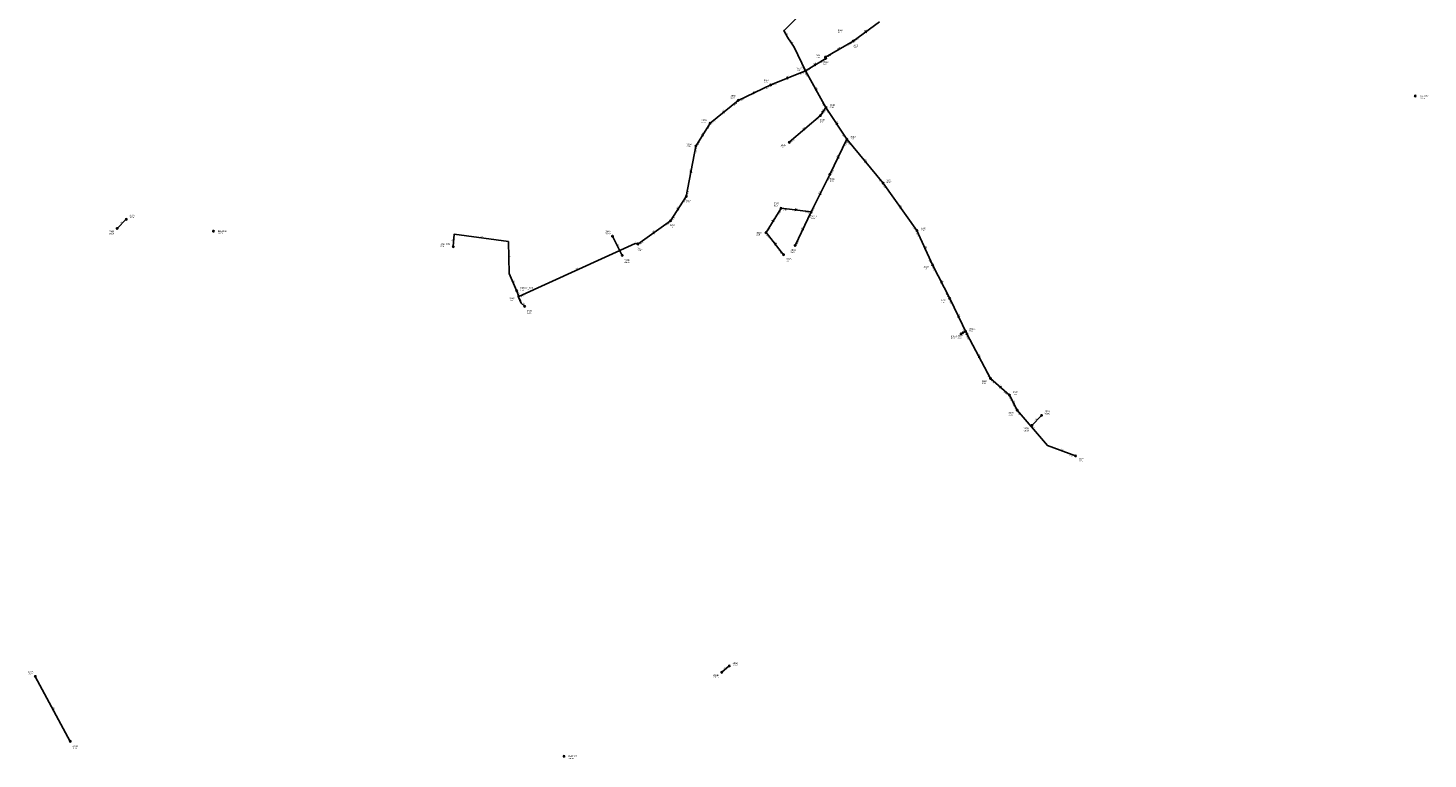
# Model space of a CAD drawing. Header units: metres. Extents: x 179992 to 198392, y 351761 to 369438.
# Tile 58 of 194: x 187095 to 188628, y 354965 to 355765. Entities that reach past the tile are written whole.
import ezdxf

# ---------------------------------------------------------------- set-up
doc = ezdxf.new("R2010")
doc.units = ezdxf.units.M

msp = doc.modelspace()

# ---------------------------------------------------------------- linework, layer by layer
at = {"layer": 'B-WE-RI-DRAINAGE-DRAIN', "linetype": 'Continuous'}
msp.add_lwpolyline([(187141.219, 354984.328), (187102.941, 355055.416)], dxfattribs=at)
at = {"layer": 'B-WE-RI-DRAINAGE-DRAIN_BETON_160', "linetype": 'Continuous'}
msp.add_lwpolyline([(187192.552, 355545.956), (187202.552, 355555.956)], dxfattribs=at)
at = {"layer": 'B-WE-RI-DRAINAGE-DRAIN_BETON_300', "linetype": 'Continuous'}
msp.add_lwpolyline([(187854.63, 355059.955), (187862.872, 355066.943)], dxfattribs=at)
at = {"layer": 'B-WE-RI-DRAINAGE-DRAIN_BETON_700', "linetype": 'Continuous'}
msp.add_lwpolyline([(188194.126, 355330.25), (188204.769, 355341.186)], dxfattribs=at)
at = {"layer": 'B-WE-RI-DRAINAGE-RIOOLPUT_INSPECTIEPUT'}
for centre in [(187202.55, 355555.96), (187192.55, 355545.96), (188204.77, 355341.19), (188194.13, 355330.25), (187862.87, 355066.94), (187102.94, 355055.42), (187854.63, 355059.96), (187141.22, 354984.33)]:
    msp.add_circle(centre, 0.8, dxfattribs=at)
at = {"layer": 'B-WE-RI-GWA-POMPPUT'}
msp.add_circle((187630.02, 355477.95), 0.8, dxfattribs=at)
at = {"layer": 'B-WE-RI-GWA-RIOOLLEIDING', "linetype": 'Continuous'}
for points in [[(187962.57, 355669.6), (187968.73, 355678.44)], [(187928.57, 355640.3), (187962.57, 355669.6)], [(187903.12, 355541.41), (187919.54, 355568.04)], [(187919.54, 355568.04), (187952.6, 355564.02)], [(187934.99, 355527.37), (187952.6, 355564.02)], [(187922.29, 355517.24), (187903.12, 355541.41)], [(187632.29, 355471.48), (187759.964, 355529.61), (187762.82, 355528.89)], [(187632.29, 355471.48), (187630.02, 355477.95)], [(187632.29, 355471.48), (187632.072, 355471.383), (187631.953, 355470.907), (187634.855, 355464.199), (187638.719, 355460.719)], [(188116.73, 355430.33), (188121.564, 355433.474)], [(188169.64, 355363.58), (188148.88, 355381.69)], [(188178.14, 355347.01), (188169.64, 355363.58)], [(188242.03, 355296.9), (188211.23, 355308.33), (188178.14, 355347.01)]]:
    msp.add_lwpolyline(points, dxfattribs=at)
at = {"layer": 'B-WE-RI-GWA-RIOOLLEIDING_BETON_300', "linetype": 'Continuous'}
for points in [[(187815.81, 355581.07), (187826.38, 355636.15)], [(187972.94, 355605.08), (187991.64, 355643.56)], [(187952.6, 355564.02), (187972.94, 355605.08)], [(187798.59, 355554.35), (187815.81, 355581.07)], [(187762.82, 355528.89), (187798.59, 355554.35)], [(188085.53, 355506.04), (188068.37, 355543.61)], [(188104.17, 355469.37), (188085.53, 355506.04)], [(188123.01, 355430.49), (188104.17, 355469.37)], [(188148.88, 355381.69), (188123.01, 355430.49)]]:
    msp.add_lwpolyline(points, dxfattribs=at)
at = {"layer": 'B-WE-RI-GWA-RIOOLLEIDING_BETON_400', "linetype": 'Continuous'}
for points in [[(187908.32, 355703.06), (187946.13, 355718.5)], [(187872.62, 355686.19), (187908.32, 355703.06)], [(187841.89, 355661.17), (187872.62, 355686.19)], [(187826.38, 355636.15), (187841.89, 355661.17)], [(188031.21, 355595.61), (187991.64, 355643.56)], [(188068.37, 355543.61), (188031.21, 355595.61)]]:
    msp.add_lwpolyline(points, dxfattribs=at)
at = {"layer": 'B-WE-RI-GWA-RIOOLLEIDING_BETON_500', "linetype": 'Continuous'}
for points in [[(187946.13, 355718.5), (187968.41, 355732.11)], [(187968.41, 355732.11), (187968.14, 355733.53)], [(187968.73, 355678.44), (187946.13, 355718.5)], [(187991.64, 355643.56), (187968.73, 355678.44)]]:
    msp.add_lwpolyline(points, dxfattribs=at)
at = {"layer": 'B-WE-RI-GWA-RIOOLLEIDING_BETON_800', "linetype": 'Continuous'}
for points in [[(188027.34, 355772.28), (187998.68, 355751.18)], [(187998.68, 355751.18), (187968.14, 355733.53)]]:
    msp.add_lwpolyline(points, dxfattribs=at)
at = {"layer": 'B-WE-RI-GWA-RIOOLPUT_INSPECTIEPUT'}
for centre in [(187998.68, 355751.18), (187968.14, 355733.53), (187968.41, 355732.11), (187946.13, 355718.5), (187908.32, 355703.06), (187872.62, 355686.19), (187968.73, 355678.44), (187962.57, 355669.6), (187841.89, 355661.17), (187826.38, 355636.15), (187928.57, 355640.3), (187991.64, 355643.56), (187972.94, 355605.08), (188031.21, 355595.61), (187815.81, 355581.07), (187919.54, 355568.04), (187952.6, 355564.02), (187798.59, 355554.35), (187903.12, 355541.41), (188068.37, 355543.61), (187762.82, 355528.89), (187934.99, 355527.37), (187922.29, 355517.24), (188085.53, 355506.04), (187632.29, 355471.48), (188104.17, 355469.37), (187638.72, 355460.72), (188121.56, 355433.47), (188116.73, 355430.33), (188123.01, 355430.49), (188148.88, 355381.69), (188169.64, 355363.58), (188178.14, 355347.01), (188242.03, 355296.9)]:
    msp.add_circle(centre, 0.8, dxfattribs=at)
at = {"layer": 'B-WE-RI-GWA_STROMINGSRICHTING'}
for points in [[(188011.42, 355761.46), (188013.01, 355761.73), (188012.28, 355760.3)], [(187981.8, 355742.26), (187983.41, 355742.35), (187982.52, 355741.01)], [(187955.67, 355725.17), (187957.27, 355725.3), (187956.42, 355723.94)], [(187969.33, 355731.43), (187968.28, 355732.82), (187967.8, 355731.14)], [(187925.62, 355710.9), (187927.23, 355710.78), (187926.16, 355709.57)], [(187888.86, 355694.66), (187890.47, 355694.62), (187889.48, 355693.36)], [(187958.76, 355697.57), (187957.43, 355698.47), (187957.51, 355696.86)], [(187855.68, 355673.33), (187857.26, 355673.68), (187856.59, 355672.21)], [(187964.24, 355673.25), (187965.65, 355674.02), (187965.42, 355672.43)], [(187832.76, 355647.82), (187834.14, 355648.66), (187833.99, 355647.06)], [(187944.01, 355654.56), (187945.57, 355654.95), (187944.95, 355653.46)], [(187981.58, 355660.19), (187980.18, 355661), (187980.37, 355659.4)], [(187981.01, 355623.34), (187982.29, 355624.32), (187982.31, 355622.71)], [(188012.9, 355618.93), (188011.42, 355619.58), (188011.79, 355618.02)], [(187820.12, 355607.33), (187821.1, 355608.61), (187821.53, 355607.06)], [(187961.49, 355583.58), (187962.77, 355584.55), (187962.78, 355582.94)], [(187805.81, 355566.89), (187807.2, 355567.71), (187807.03, 355566.11)], [(187934.73, 355566.92), (187936.07, 355566.03), (187934.55, 355565.49)], [(188051.21, 355568.86), (188049.79, 355569.61), (188050.04, 355568.02)], [(187779.11, 355541.37), (187780.71, 355541.62), (187779.95, 355540.2)], [(187909.96, 355553.88), (187911.33, 355554.72), (187911.19, 355553.12)], [(187942.52, 355544.71), (187943.79, 355545.7), (187943.82, 355544.09)], [(187914.16, 355528.64), (187912.71, 355529.32), (187913.04, 355527.75)], [(188078.2, 355523.81), (188076.95, 355524.82), (188076.89, 355523.22)], [(188096.14, 355486.75), (188094.85, 355487.7), (188094.86, 355486.1)], [(188114.87, 355448.95), (188113.59, 355449.93), (188113.57, 355448.32)], [(188117.41, 355431.71), (188119.15, 355431.9), (188118.26, 355430.4)], [(188137.26, 355405.15), (188135.95, 355406.09), (188135.98, 355404.48)], [(188160.82, 355372.23), (188159.26, 355372.64), (188159.87, 355371.15)], [(188175.19, 355354.34), (188173.89, 355355.3), (188173.91, 355353.69)]]:
    msp.add_lwpolyline(points, dxfattribs=at)
at = {"layer": 'B-WE-RI-MANTELBUIS_PVC_110', "linetype": 'Continuous'}
msp.add_lwpolyline([(187745.594, 355516.388), (187734.961, 355537.478)], dxfattribs=at)
at = {"layer": 'B-WE-RI-PERSLEIDING-POMPPUT'}
msp.add_circle((187560.6, 355526.05), 0.8, dxfattribs=at)
at = {"layer": 'B-WE-RI-PERSLEIDING_PP_63', "linetype": 'Continuous'}
msp.add_lwpolyline([(187560.597, 355526.048), (187561.59, 355539.839), (187621.057, 355531.564), (187621.829, 355496.48), (187630.02, 355477.95)], dxfattribs=at)
at = {"layer": 'B-WE-RI-PERSLEIDING_PVC_160', "linetype": 'Continuous'}
msp.add_lwpolyline([(187940.666, 355780.687), (187922.929, 355762.869), (187922.848, 355762.783), (187922.822, 355762.752), (187922.778, 355762.69), (187922.744, 355762.63), (187922.719, 355762.57), (187922.693, 355762.493), (187922.68, 355762.417), (187922.675, 355762.372), (187922.674, 355762.34), (187922.674, 355762.301), (187922.675, 355762.283), (187922.675, 355762.274), (187922.676, 355762.264), (187922.678, 355762.244), (187922.68, 355762.225), (187922.687, 355762.181), (187922.694, 355762.15), (187922.708, 355762.106), (187922.721, 355762.067), (187922.733, 355762.038), (187922.754, 355761.995), (187922.766, 355761.973), (187926.747, 355755.5), (187927.84, 355753.724), (187929.37, 355751.211), (187929.979, 355750.32), (187931.031, 355748.758), (187933.959, 355744.439), (187946.13, 355718.5)], dxfattribs=at)
at = {"layer": 'B-WE-RI-RIOOLPUT_INSPECTIEPUT'}
for centre in [(188614, 355691), (187298, 355543), (187734.96, 355537.48), (187745.59, 355516.39), (187682, 354968)]:
    msp.add_circle(centre, 0.8, dxfattribs=at)

# ---------------------------------------------------------------- texts
at = {"layer": 'B-WE-RI-DRAINAGE_AFM'}
for s, rotation, p in [('160', 45, (187195.89, 355550.43)), ('700', 45.78, (188197.8, 355335.14)), ('300', 40.29, (187857.06, 355063.03)), ('125', -61.7, (187122.03, 355021.62))]:
    msp.add_text(s, height=1.3, rotation=rotation, dxfattribs=at).set_placement(p)
at = {"layer": 'B-WE-RI-DRAINAGE_PUTDEKSELNIVEAU'}
for p in [(187205.95, 355557.31), (187183.4, 355539.62), (188208.16, 355342.54), (188184.97, 355323.92), (187866.55, 355067.09), (187094.85, 355057.57), (187845.19, 355053.93), (187143.47, 354976.25)]:
    msp.add_text('-999.99', height=1.2, dxfattribs=at).set_placement(p)
at = {"layer": 'B-WE-RI-DRAINAGE_PUTNUMMER'}
for s, p in [('285A', (187205.95, 355559.35)), ('285B', (187183.4, 355541.66)), ('287A', (188208.16, 355344.58)), ('287B', (188184.97, 355325.96)), ('286A', (187866.55, 355069.13)), ('227A', (187094.85, 355059.61)), ('286B', (187845.19, 355055.97)), ('227B', (187143.47, 354978.29))]:
    msp.add_text(s, height=1.8, dxfattribs=at).set_placement(p)
at = {"layer": 'B-WE-RI-GWA_AFM'}
for s, rotation, p in [('800', 36.36, (188011.3, 355761.41)), ('800', 30.02, (187981.67, 355742.24)), ('500', 31.42, (187955.53, 355725.17)), ('400', 22.21, (187925.49, 355710.91)), ('400', 25.29, (187888.73, 355694.67)), ('500', -60.57, (187957.35, 355700.2)), ('400', 39.15, (187855.55, 355673.29)), ('250', 55.13, (187964.13, 355673.2)), ('500', -56.7, (187979.98, 355662.74)), ('400', 58.21, (187832.65, 355647.75)), ('250', 40.75, (187943.87, 355654.5)), ('300', 64.08, (187980.91, 355623.25)), ('400', -50.47, (188011.02, 355621.31)), ('300', 79.14, (187820.03, 355607.24)), ('300', 63.65, (187961.38, 355583.5)), ('400', -54.45, (188049.53, 355571.36)), ('300', 57.2, (187805.7, 355566.83)), ('250', 58.34, (187909.85, 355553.82)), ('250', -6.93, (187934.61, 355566.99)), ('300', 35.44, (187778.99, 355541.35)), ('200', 64.34, (187942.42, 355544.62)), ('200', -14.15, (187760.07, 355530.38)), ('200', -51.58, (187912.35, 355531.02)), ('300', -65.45, (188077.02, 355526.54)), ('200', 24.48, (187694.38, 355500.58)), ('300', -63.05, (188094.84, 355489.48)), ('125', -70.67, (187631.38, 355476.45)), ('200', -66.61, (187633.5, 355469.31)), ('200', -42.01, (187636.15, 355464.08)), ('300', -64.15, (188113.61, 355451.68)), ('160', 33.04, (188117.4, 355431.72)), ('300', -62.07, (188135.89, 355407.83)), ('250', -41.1, (188158.61, 355374.24)), ('160', -62.84, (188173.87, 355357.01)), ('160', -49.45, (188194.26, 355329.35)), ('160', -20.36, (188225.43, 355303.89))]:
    msp.add_text(s, height=1.3, rotation=rotation, dxfattribs=at).set_placement(p)
at = {"layer": 'B-WE-RI-GWA_BOB'}
for s, rotation, p in [('24.46', 30.02, (187993.69, 355746.22)), ('24.44', 36.36, (188001.36, 355750.92)), ('24.79', 31.42, (187963.55, 355727.03)), ('24.48', 30.02, (187970.77, 355732.97)), ('25.25', 22.21, (187940.52, 355714.26)), ('24.95', -60.57, (187945.54, 355715.87)), ('24.82', 31.42, (187948.78, 355718.01)), ('25.37', 25.29, (187902.94, 355698.53)), ('25.37', 22.21, (187910.85, 355702.15)), ('25.41', 39.15, (187868.48, 355680.5)), ('25.51', 25.29, (187875.2, 355685.42)), ('25.10', -60.57, (187963.82, 355683.48)), ('25.45', 39.15, (187844.58, 355661.04)), ('25.74', 40.75, (187958.59, 355663.8)), ('25.74', 55.13, (187965.19, 355670.21)), ('25.42', 55.13, (187966.32, 355671.83)), ('25.27', -56.7, (187968.32, 355675.78)), ('25.43', 58.21, (187839.84, 355654.44)), ('25.37', -56.7, (187986.4, 355648.26)), ('25.56', 79.14, (187826.87, 355629.13)), ('25.55', 58.21, (187828.96, 355636.9)), ('25.90', 40.75, (187931.26, 355640.24)), ('25.64', 64.08, (187990.29, 355636.66)), ('25.35', -50.47, (187991.52, 355640.87)), ('26.80', 63.65, (187971.53, 355598.19)), ('26.28', 64.08, (187975.43, 355606.09)), ('25.70', 79.14, (187817.95, 355582.69)), ('25.47', -50.47, (188025.49, 355599.71)), ('25.48', -54.45, (188030.91, 355592.94)), ('25.71', 57.2, (187813.64, 355574.38)), ('25.82', 57.2, (187801.19, 355555.06)), ('27.68', 58.34, (187917.5, 355561.31)), ('27.68', -6.93, (187921.31, 355566.01)), ('27.55', -6.93, (187945.63, 355563.05)), ('27.70', 64.34, (187951.28, 355557.11)), ('27.55', 63.65, (187955.1, 355565.01)), ('25.81', 35.44, (187794.09, 355548.94)), ('27.78', 58.34, (187905.7, 355542.17)), ('25.58', -54.45, (188062.95, 355548.1)), ('25.59', -65.45, (188067.56, 355541.04)), ('25.89', 35.44, (187765.49, 355528.58)), ('27.78', -51.58, (187902.95, 355538.72)), ('28.12', 64.34, (187937.48, 355528.39)), ('27.96', -51.58, (187916.65, 355521.45)), ('25.67', -65.45, (188081.07, 355511.48)), ('25.67', -63.05, (188084.83, 355503.44)), ('26.00', 24.48, (187634.86, 355470.67)), ('25.74', -63.05, (188099.48, 355474.62)), ('25.75', -64.15, (188103.42, 355466.79)), ('25.84', -64.15, (188118.42, 355435.82)), ('25.85', -62.07, (188122.36, 355427.88)), ('25.95', -62.07, (188144.1, 355386.85)), ('25.95', -41.1, (188149.2, 355379.02)), ('25.99', -41.1, (188163.33, 355366.69)), ('25.99', -62.84, (188168.95, 355360.98)), ('26.01', -62.84, (188173.43, 355352.24)), ('26.01', -49.45, (188178.07, 355344.32)), ('26.50', -20.36, (188235.03, 355297.58))]:
    msp.add_text(s, height=1.2, rotation=rotation, dxfattribs=at).set_placement(p)
at = {"layer": 'B-WE-RI-GWA_PUTDEKSELNIVEAU'}
for s, p in [('26.12', (187981.71, 355760.16)), ('26.59', (187998.43, 355743.45)), ('26.83', (187958.03, 355732.62)), ('26.87', (187965.73, 355725.19)), ('27.21', (187936.44, 355718.31)), ('27.30', (187900.68, 355705.44)), ('27.48', (187864.32, 355688.22)), ('27.31', (187972.84, 355677.97)), ('27.54', (187961.99, 355661.9)), ('27.48', (187832.56, 355661.44)), ('27.48', (187816.17, 355635.01)), ('29.29', (187919.13, 355634.27)), ('27.49', (187995.52, 355643.44)), ('28.38', (187972.94, 355597.34)), ('27.77', (188035.04, 355595.56)), ('27.39', (187814.89, 355573.42)), ('29.13', (187911.68, 355570.31)), ('29.19', (187952.68, 355556.28)), ('27.30', (187797.67, 355546.7)), ('27.83', (188072.53, 355543.07)), ('29.25', (187892.57, 355538.22)), ('27.21', (187762.32, 355521.18)), ('29.61', (187925.25, 355509.62)), ('29.68', (187930.01, 355519.22)), ('27.70', (188075.42, 355501.07)), ('27.32', (187633.85, 355477.9)), ('27.61', (187622.18, 355466.51)), ('27.53', (188094.1, 355464.33)), ('999.00', (187641.12, 355452.72)), ('27.44', (188125.59, 355433.15)), ('27.74', (188105.5, 355424.78)), ('27.40', (188112.94, 355425.45)), ('27.41', (188139.34, 355375.79)), ('27.34', (188173.42, 355363.6)), ('27.23', (188168.65, 355341.05)), ('28.00', (188245.76, 355290.94))]:
    msp.add_text(s, height=1.2, dxfattribs=at).set_placement(p)
at = {"layer": 'B-WE-RI-GWA_PUTNUMMER'}
for s, p in [('3081', (187981.71, 355762.2)), ('3022', (187998.43, 355745.49)), ('3061', (187958.03, 355734.66)), ('3060', (187965.73, 355727.23)), ('3057', (187900.68, 355707.48)), ('3059', (187936.44, 355720.35)), ('3056', (187864.32, 355690.26)), ('3048', (187972.84, 355680.01)), ('3055', (187832.56, 355663.48)), ('3046', (187961.99, 355663.94)), ('3054', (187816.17, 355637.05)), ('3045', (187919.13, 355636.31)), ('3043', (187995.52, 355645.48)), ('3041', (187972.94, 355599.38)), ('3031', (188035.04, 355597.6)), ('3053', (187814.89, 355575.46)), ('3037', (187911.68, 355572.35)), ('3040', (187952.68, 355558.32)), ('3052', (187797.67, 355548.74)), ('3036', (187892.57, 355540.26)), ('3030', (188072.53, 355545.11)), ('3051', (187762.32, 355523.22)), ('3035', (187925.25, 355511.66)), ('3039', (187930.01, 355521.26)), ('3029', (188075.42, 355503.11)), ('CMK04_07A', (187633.85, 355479.94)), ('3049', (187622.18, 355468.55)), ('3028', (188094.1, 355466.37)), ('3047', (187641.12, 355454.76)), ('30271', (188125.59, 355435.19)), ('3027A', (188105.5, 355426.82)), ('3027', (188112.94, 355427.49)), ('3026', (188139.34, 355377.83)), ('3033', (188173.42, 355365.64)), ('3025', (188168.65, 355343.09)), ('3024', (188245.76, 355292.98))]:
    msp.add_text(s, height=1.8, dxfattribs=at).set_placement(p)
at = {"layer": 'B-WE-RI-PERSLEIDING_AFM'}
for s, rotation, p in [('160', -58.41, (187924.6, 355760.5)), ('160', -56.04, (187930.27, 355751.25)), ('63', 85.88, (187560.24, 355531.96)), ('63', -7.92, (187590.4, 355536.62)), ('63', -88.74, (187622.2, 355515.08)), ('63', -66.15, (187626.21, 355488.47))]:
    msp.add_text(s, height=1.3, rotation=rotation, dxfattribs=at).set_placement(p)
at = {"layer": 'B-WE-RI-PERSLEIDING_BOB'}
msp.add_text('0.00', height=1.2, rotation=-64.86, dxfattribs=at).set_placement((187942.02, 355723.02))
at = {"layer": 'B-WE-RI-PERSLEIDING_PUTDEKSELNIVEAU'}
msp.add_text('27.00', height=1.2, dxfattribs=at).set_placement((187546.54, 355525.79))
at = {"layer": 'B-WE-RI-PERSLEIDING_PUTNUMMER'}
msp.add_text('G04_07B', height=1.8, dxfattribs=at).set_placement((187546.54, 355527.83))
at = {"layer": 'B-WE-RI_AFM'}
msp.add_text('110', height=1.3, rotation=-63.24, dxfattribs=at).set_placement((187740.27, 355528.69))
at = {"layer": 'B-WE-RI_PUTDEKSELNIVEAU'}
for p in [(188618.8, 355688.06), (187302.8, 355540.06), (187727.02, 355539.71), (187747.7, 355508.23), (187686.8, 354965.06)]:
    msp.add_text('-999.99', height=1.2, dxfattribs=at).set_placement(p)
at = {"layer": 'B-WE-RI_PUTNUMMER'}
for s, p in [('IBA1022', (188618.8, 355690.1)), ('IBA1018', (187302.8, 355542.1)), ('284A', (187727.02, 355541.75)), ('284B', (187747.7, 355510.27)), ('IBA1023', (187686.8, 354967.1))]:
    msp.add_text(s, height=1.8, dxfattribs=at).set_placement(p)

doc.saveas('drawing.dxf')
